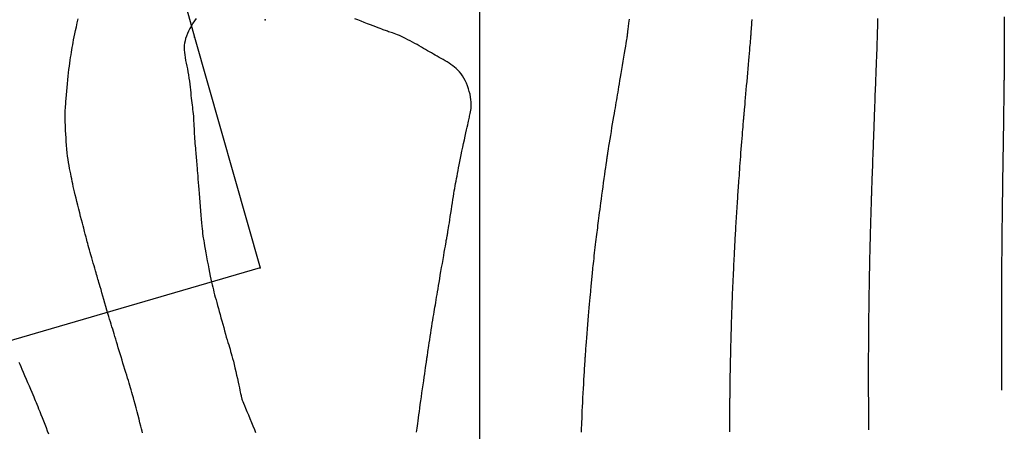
# Model space of a CAD drawing. Header units: millimetres. Extents: x 196436 to 199900, y 8705373 to 8708636.
# Tile 72 of 241: x 197943 to 198065, y 8706142 to 8706193. Entities that reach past the tile are written whole.
import ezdxf

# ---------------------------------------------------------------- set-up
doc = ezdxf.new("R2010")
doc.units = ezdxf.units.MM
doc.header["$LTSCALE"] = 5
for name, color, linetype in [('$CURVAS1', 30, 'Continuous'), ('$CURVAS2', 40, 'Continuous'), ('CERCA', 3, 'CERCA_LINE'), ('MALHA', 9, 'Continuous'), ('MURO', 9, 'Continuous')]:
    doc.layers.add(name, color=color, linetype=linetype)
doc.linetypes.add('CERCA_LINE', pattern='A,0.5,-0.2,["X",Standard,S=0.1,R=0,X=-0.1,Y=-0.05],-0.25', length=0.95)

msp = doc.modelspace()

# ---------------------------------------------------------------- linework, layer by layer
at = {"layer": '$CURVAS1'}
for points in [[(198031.105, 8706141.597, 715), (198031.105, 8706142.069, 715), (198031.106, 8706142.526, 715), (198031.108, 8706142.961, 715), (198031.109, 8706143.368, 715), (198031.11, 8706143.742, 715), (198031.112, 8706144.076, 715), (198031.113, 8706144.367, 715), (198031.114, 8706144.618, 715), (198031.114, 8706144.835, 715), (198031.114, 8706145.024, 715), (198031.115, 8706145.19, 715), (198031.115, 8706145.339, 715), (198031.116, 8706145.476, 715), (198031.116, 8706145.609, 715), (198031.117, 8706145.741, 715), (198031.119, 8706145.879, 715), (198031.12, 8706146.028, 715), (198031.122, 8706146.195, 715), (198031.125, 8706146.384, 715), (198031.128, 8706146.601, 715), (198031.131, 8706146.853, 715), (198031.135, 8706147.144, 715), (198031.14, 8706147.478, 715), (198031.145, 8706147.851, 715), (198031.151, 8706148.257, 715), (198031.158, 8706148.689, 715), (198031.165, 8706149.142, 715), (198031.173, 8706149.61, 715), (198031.182, 8706150.085, 715), (198031.192, 8706150.563, 715), (198031.203, 8706151.037, 715), (198031.214, 8706151.503, 715), (198031.226, 8706151.956, 715), (198031.238, 8706152.393, 715), (198031.249, 8706152.81, 715), (198031.26, 8706153.201, 715), (198031.271, 8706153.565, 715), (198031.28, 8706153.895, 715), (198031.288, 8706154.19, 715), (198031.295, 8706154.452, 715), (198031.302, 8706154.688, 715), (198031.307, 8706154.901, 715), (198031.312, 8706155.097, 715), (198031.317, 8706155.281, 715), (198031.322, 8706155.457, 715), (198031.327, 8706155.631, 715), (198031.333, 8706155.806, 715), (198031.339, 8706155.987, 715), (198031.345, 8706156.179, 715), (198031.353, 8706156.384, 715), (198031.361, 8706156.606, 715), (198031.37, 8706156.849, 715), (198031.38, 8706157.117, 715), (198031.391, 8706157.414, 715), (198031.404, 8706157.742, 715), (198031.418, 8706158.097, 715), (198031.432, 8706158.474, 715), (198031.448, 8706158.869, 715), (198031.465, 8706159.275, 715), (198031.482, 8706159.689, 715), (198031.5, 8706160.104, 715), (198031.518, 8706160.516, 715), (198031.537, 8706160.92, 715), (198031.556, 8706161.315, 715), (198031.575, 8706161.7, 715), (198031.594, 8706162.073, 715), (198031.612, 8706162.435, 715), (198031.63, 8706162.783, 715), (198031.648, 8706163.118, 715), (198031.664, 8706163.438, 715), (198031.679, 8706163.743, 715), (198031.694, 8706164.035, 715), (198031.707, 8706164.318, 715), (198031.721, 8706164.593, 715), (198031.734, 8706164.863, 715), (198031.748, 8706165.132, 715), (198031.761, 8706165.403, 715), (198031.776, 8706165.677, 715), (198031.791, 8706165.957, 715), (198031.807, 8706166.243, 715), (198031.823, 8706166.535, 715), (198031.84, 8706166.832, 715), (198031.858, 8706167.134, 715), (198031.876, 8706167.439, 715), (198031.895, 8706167.748, 715), (198031.914, 8706168.059, 715), (198031.933, 8706168.372, 715), (198031.952, 8706168.686, 715), (198031.972, 8706168.999, 715), (198031.992, 8706169.311, 715), (198032.012, 8706169.618, 715), (198032.031, 8706169.921, 715), (198032.051, 8706170.217, 715), (198032.071, 8706170.505, 715), (198032.09, 8706170.785, 715), (198032.11, 8706171.059, 715), (198032.13, 8706171.331, 715), (198032.15, 8706171.602, 715), (198032.17, 8706171.877, 715), (198032.191, 8706172.159, 715), (198032.212, 8706172.451, 715), (198032.234, 8706172.755, 715), (198032.256, 8706173.076, 715), (198032.28, 8706173.413, 715), (198032.305, 8706173.765, 715), (198032.33, 8706174.134, 715), (198032.358, 8706174.519, 715), (198032.386, 8706174.919, 715), (198032.416, 8706175.335, 715), (198032.448, 8706175.767, 715), (198032.482, 8706176.212, 715), (198032.517, 8706176.666, 715), (198032.552, 8706177.119, 715), (198032.587, 8706177.564, 715), (198032.621, 8706177.993, 715), (198032.654, 8706178.398, 715), (198032.684, 8706178.772, 715), (198032.711, 8706179.107, 715), (198032.735, 8706179.397, 715), (198032.755, 8706179.645, 715), (198032.773, 8706179.856, 715), (198032.788, 8706180.036, 715), (198032.802, 8706180.19, 715), (198032.813, 8706180.324, 715), (198032.824, 8706180.443, 715), (198032.834, 8706180.551, 715), (198032.844, 8706180.655, 715), (198032.854, 8706180.763, 715), (198032.865, 8706180.881, 715), (198032.877, 8706181.017, 715), (198032.892, 8706181.179, 715), (198032.91, 8706181.375, 715), (198032.931, 8706181.611, 715), (198032.956, 8706181.897, 715), (198032.986, 8706182.236, 715), (198033.02, 8706182.625, 715), (198033.057, 8706183.056, 715), (198033.098, 8706183.522, 715), (198033.141, 8706184.015, 715), (198033.186, 8706184.53, 715), (198033.232, 8706185.059, 715), (198033.278, 8706185.594, 715), (198033.325, 8706186.129, 715), (198033.371, 8706186.656, 715), (198033.416, 8706187.169, 715), (198033.459, 8706187.661, 715), (198033.499, 8706188.126, 715), (198033.536, 8706188.555, 715), (198033.57, 8706188.942, 715), (198033.599, 8706189.281, 715), (198033.624, 8706189.567, 715), (198033.644, 8706189.805, 715), (198033.66, 8706190.002, 715), (198033.674, 8706190.166, 715), (198033.685, 8706190.304, 715), (198033.694, 8706190.423, 715), (198033.702, 8706190.531, 715), (198033.71, 8706190.635, 715), (198033.718, 8706190.743, 715), (198033.726, 8706190.86, 715), (198033.736, 8706190.991, 715), (198033.747, 8706191.143, 715), (198033.76, 8706191.321, 715), (198033.776, 8706191.531, 715), (198033.795, 8706191.777, 715), (198033.817, 8706192.066, 715), (198033.843, 8706192.402, 715), (198033.872, 8706192.777, 715)], [(197942.815, 8706150.252, 715), (197942.921, 8706150.008, 715), (197943.046, 8706149.722, 715), (197943.193, 8706149.382, 715), (197943.358, 8706148.998, 715), (197943.536, 8706148.585, 715), (197943.72, 8706148.154, 715), (197943.906, 8706147.721, 715), (197944.086, 8706147.298, 715), (197944.256, 8706146.901, 715), (197944.41, 8706146.541, 715), (197944.543, 8706146.23, 715), (197944.659, 8706145.958, 715), (197944.763, 8706145.713, 715), (197944.859, 8706145.484, 715), (197944.953, 8706145.257, 715), (197945.05, 8706145.021, 715), (197945.154, 8706144.763, 715), (197945.271, 8706144.471, 715), (197945.404, 8706144.137, 715), (197945.55, 8706143.766, 715), (197945.706, 8706143.37, 715), (197945.868, 8706142.96, 715), (197946.031, 8706142.545, 715), (197946.192, 8706142.135, 715), (197946.346, 8706141.743, 715), (197946.489, 8706141.377, 715)]]:
    msp.add_polyline3d(points, dxfattribs=at)
at = {"layer": '$CURVAS2'}
for points in [[(197958.183, 8706141.484, 716), (197958.126, 8706141.706, 716), (197958.053, 8706141.986, 716), (197957.963, 8706142.331, 716), (197957.859, 8706142.729, 716), (197957.744, 8706143.166, 716), (197957.622, 8706143.629, 716), (197957.496, 8706144.103, 716), (197957.371, 8706144.575, 716), (197957.249, 8706145.029, 716), (197957.135, 8706145.453, 716), (197957.032, 8706145.836, 716), (197956.937, 8706146.183, 716), (197956.848, 8706146.501, 716), (197956.763, 8706146.8, 716), (197956.68, 8706147.087, 716), (197956.597, 8706147.371, 716), (197956.51, 8706147.66, 716), (197956.418, 8706147.964, 716), (197956.318, 8706148.287, 716), (197956.212, 8706148.629, 716), (197956.1, 8706148.987, 716), (197955.985, 8706149.358, 716), (197955.866, 8706149.737, 716), (197955.747, 8706150.123, 716), (197955.627, 8706150.511, 716), (197955.508, 8706150.899, 716), (197955.391, 8706151.283, 716), (197955.277, 8706151.662, 716), (197955.165, 8706152.035, 716), (197955.057, 8706152.4, 716), (197954.951, 8706152.755, 716), (197954.848, 8706153.1, 716), (197954.748, 8706153.434, 716), (197954.651, 8706153.754, 716), (197954.558, 8706154.06, 716), (197954.466, 8706154.358, 716), (197954.375, 8706154.654, 716), (197954.283, 8706154.953, 716), (197954.188, 8706155.262, 716), (197954.088, 8706155.587, 716), (197953.984, 8706155.933, 716), (197953.872, 8706156.308, 716), (197953.752, 8706156.713, 716), (197953.627, 8706157.141, 716), (197953.499, 8706157.582, 716), (197953.371, 8706158.024, 716), (197953.246, 8706158.456, 716), (197953.127, 8706158.868, 716), (197953.017, 8706159.248, 716), (197952.919, 8706159.586, 716), (197952.834, 8706159.874, 716), (197952.761, 8706160.12, 716), (197952.697, 8706160.335, 716), (197952.639, 8706160.53, 716), (197952.582, 8706160.717, 716), (197952.526, 8706160.907, 716), (197952.465, 8706161.11, 716), (197952.398, 8706161.339, 716), (197952.322, 8706161.601, 716), (197952.238, 8706161.892, 716), (197952.149, 8706162.206, 716), (197952.055, 8706162.535, 716), (197951.959, 8706162.873, 716), (197951.863, 8706163.212, 716), (197951.769, 8706163.545, 716), (197951.679, 8706163.867, 716), (197951.594, 8706164.17, 716), (197951.514, 8706164.454, 716), (197951.441, 8706164.718, 716), (197951.373, 8706164.962, 716), (197951.311, 8706165.186, 716), (197951.256, 8706165.39, 716), (197951.206, 8706165.574, 716), (197951.162, 8706165.737, 716), (197951.124, 8706165.882, 716), (197951.089, 8706166.015, 716), (197951.055, 8706166.149, 716), (197951.019, 8706166.292, 716), (197950.977, 8706166.455, 716), (197950.928, 8706166.648, 716), (197950.867, 8706166.882, 716), (197950.794, 8706167.166, 716), (197950.705, 8706167.507, 716), (197950.603, 8706167.898, 716), (197950.492, 8706168.325, 716), (197950.375, 8706168.777, 716), (197950.255, 8706169.242, 716), (197950.136, 8706169.708, 716), (197950.022, 8706170.165, 716), (197949.915, 8706170.598, 716), (197949.819, 8706171, 716), (197949.732, 8706171.374, 716), (197949.653, 8706171.723, 716), (197949.58, 8706172.054, 716), (197949.512, 8706172.372, 716), (197949.447, 8706172.681, 716), (197949.382, 8706172.989, 716), (197949.318, 8706173.298, 716), (197949.251, 8706173.615, 716), (197949.184, 8706173.942, 716), (197949.116, 8706174.282, 716), (197949.05, 8706174.635, 716), (197948.985, 8706175.005, 716), (197948.925, 8706175.393, 716), (197948.868, 8706175.802, 716), (197948.817, 8706176.234, 716), (197948.772, 8706176.688, 716), (197948.734, 8706177.157, 716), (197948.701, 8706177.63, 716), (197948.673, 8706178.097, 716), (197948.649, 8706178.548, 716), (197948.629, 8706178.972, 716), (197948.612, 8706179.359, 716), (197948.598, 8706179.699, 716), (197948.586, 8706179.983, 716), (197948.577, 8706180.218, 716), (197948.569, 8706180.409, 716), (197948.562, 8706180.565, 716), (197948.558, 8706180.692, 716), (197948.555, 8706180.797, 716), (197948.554, 8706180.888, 716), (197948.554, 8706180.972, 716), (197948.556, 8706181.057, 716), (197948.559, 8706181.149, 716), (197948.565, 8706181.255, 716), (197948.573, 8706181.383, 716), (197948.583, 8706181.539, 716), (197948.597, 8706181.731, 716), (197948.614, 8706181.967, 716), (197948.635, 8706182.252, 716), (197948.66, 8706182.591, 716), (197948.689, 8706182.977, 716), (197948.722, 8706183.4, 716), (197948.758, 8706183.85, 716), (197948.797, 8706184.317, 716), (197948.839, 8706184.791, 716), (197948.884, 8706185.261, 716), (197948.932, 8706185.718, 716), (197948.981, 8706186.154, 716), (197949.033, 8706186.568, 716), (197949.086, 8706186.962, 716), (197949.139, 8706187.337, 716), (197949.193, 8706187.695, 716), (197949.246, 8706188.038, 716), (197949.299, 8706188.368, 716), (197949.35, 8706188.686, 716), (197949.4, 8706188.994, 716), (197949.449, 8706189.298, 716), (197949.501, 8706189.605, 716), (197949.557, 8706189.92, 716), (197949.618, 8706190.251, 716), (197949.688, 8706190.604, 716), (197949.767, 8706190.984, 716), (197949.857, 8706191.398, 716), (197949.961, 8706191.85, 716), (197950.074, 8706192.329, 716), (197950.193, 8706192.82, 716)], [(197964.843, 8706192.88, 717), (197964.638, 8706192.591, 717), (197964.435, 8706192.285, 717), (197964.241, 8706191.967, 717), (197964.058, 8706191.643, 717), (197963.891, 8706191.32, 717), (197963.745, 8706191.004, 717), (197963.622, 8706190.701, 717), (197963.524, 8706190.408, 717), (197963.447, 8706190.122, 717), (197963.392, 8706189.84, 717), (197963.358, 8706189.557, 717), (197963.344, 8706189.271, 717), (197963.348, 8706188.978, 717), (197963.37, 8706188.675, 717), (197963.408, 8706188.359, 717), (197963.459, 8706188.03, 717), (197963.521, 8706187.69, 717), (197963.591, 8706187.341, 717), (197963.664, 8706186.983, 717), (197963.739, 8706186.618, 717), (197963.811, 8706186.248, 717), (197963.879, 8706185.874, 717), (197963.939, 8706185.497, 717), (197963.992, 8706185.121, 717), (197964.039, 8706184.747, 717), (197964.081, 8706184.378, 717), (197964.119, 8706184.017, 717), (197964.155, 8706183.667, 717), (197964.19, 8706183.329, 717), (197964.224, 8706183.008, 717), (197964.259, 8706182.704, 717), (197964.295, 8706182.414, 717), (197964.33, 8706182.136, 717), (197964.364, 8706181.864, 717), (197964.397, 8706181.595, 717), (197964.428, 8706181.325, 717), (197964.456, 8706181.05, 717), (197964.482, 8706180.767, 717), (197964.503, 8706180.473, 717), (197964.522, 8706180.169, 717), (197964.539, 8706179.857, 717), (197964.554, 8706179.539, 717), (197964.569, 8706179.219, 717), (197964.584, 8706178.898, 717), (197964.6, 8706178.578, 717), (197964.618, 8706178.263, 717), (197964.638, 8706177.953, 717), (197964.661, 8706177.651, 717), (197964.684, 8706177.357, 717), (197964.709, 8706177.071, 717), (197964.734, 8706176.794, 717), (197964.759, 8706176.527, 717), (197964.784, 8706176.27, 717), (197964.807, 8706176.025, 717), (197964.829, 8706175.79, 717), (197964.85, 8706175.563, 717), (197964.87, 8706175.336, 717), (197964.89, 8706175.106, 717), (197964.91, 8706174.866, 717), (197964.93, 8706174.613, 717), (197964.951, 8706174.339, 717), (197964.974, 8706174.041, 717), (197964.998, 8706173.713, 717), (197965.025, 8706173.356, 717), (197965.053, 8706172.971, 717), (197965.084, 8706172.558, 717), (197965.117, 8706172.119, 717), (197965.154, 8706171.654, 717), (197965.193, 8706171.165, 717), (197965.235, 8706170.651, 717), (197965.28, 8706170.116, 717), (197965.327, 8706169.571, 717), (197965.375, 8706169.027, 717), (197965.422, 8706168.498, 717), (197965.467, 8706167.995, 717), (197965.51, 8706167.531, 717), (197965.547, 8706167.119, 717), (197965.58, 8706166.77, 717), (197965.605, 8706166.494, 717), (197965.625, 8706166.285, 717), (197965.639, 8706166.132, 717), (197965.649, 8706166.028, 717), (197965.655, 8706165.962, 717), (197965.659, 8706165.925, 717), (197965.661, 8706165.907, 717), (197965.662, 8706165.9, 717), (197965.664, 8706165.892, 717), (197965.667, 8706165.876, 717), (197965.673, 8706165.84, 717), (197965.684, 8706165.776, 717), (197965.703, 8706165.674, 717), (197965.73, 8706165.524, 717), (197965.767, 8706165.315, 717), (197965.817, 8706165.04, 717), (197965.879, 8706164.691, 717), (197965.953, 8706164.28, 717), (197966.036, 8706163.822, 717), (197966.125, 8706163.333, 717), (197966.219, 8706162.826, 717), (197966.314, 8706162.319, 717), (197966.407, 8706161.825, 717), (197966.498, 8706161.36, 717), (197966.583, 8706160.936, 717), (197966.664, 8706160.549, 717), (197966.742, 8706160.192, 717), (197966.818, 8706159.858, 717), (197966.893, 8706159.542, 717), (197966.968, 8706159.234, 717), (197967.046, 8706158.93, 717), (197967.127, 8706158.621, 717), (197967.211, 8706158.303, 717), (197967.301, 8706157.974, 717), (197967.394, 8706157.633, 717), (197967.491, 8706157.282, 717), (197967.591, 8706156.92, 717), (197967.695, 8706156.547, 717), (197967.801, 8706156.163, 717), (197967.911, 8706155.768, 717), (197968.023, 8706155.363, 717), (197968.136, 8706154.953, 717), (197968.25, 8706154.543, 717), (197968.362, 8706154.138, 717), (197968.472, 8706153.744, 717), (197968.579, 8706153.366, 717), (197968.682, 8706153.01, 717), (197968.779, 8706152.682, 717), (197968.869, 8706152.384, 717), (197968.954, 8706152.108, 717), (197969.036, 8706151.846, 717), (197969.116, 8706151.586, 717), (197969.196, 8706151.319, 717), (197969.277, 8706151.035, 717), (197969.362, 8706150.723, 717), (197969.452, 8706150.374, 717), (197969.547, 8706149.982, 717), (197969.647, 8706149.557, 717), (197969.749, 8706149.111, 717), (197969.85, 8706148.659, 717), (197969.948, 8706148.214, 717), (197970.04, 8706147.79, 717), (197970.124, 8706147.401, 717), (197970.198, 8706147.06, 717), (197970.26, 8706146.776, 717), (197970.31, 8706146.548, 717), (197970.35, 8706146.367, 717), (197970.381, 8706146.226, 717), (197970.405, 8706146.119, 717), (197970.424, 8706146.037, 717), (197970.437, 8706145.975, 717), (197970.448, 8706145.925, 717), (197970.457, 8706145.879, 717), (197970.469, 8706145.828, 717), (197970.487, 8706145.763, 717), (197970.516, 8706145.675, 717), (197970.56, 8706145.553, 717), (197970.622, 8706145.388, 717), (197970.708, 8706145.171, 717), (197970.821, 8706144.892, 717), (197970.963, 8706144.546, 717), (197971.129, 8706144.146, 717), (197971.312, 8706143.708, 717), (197971.503, 8706143.249, 717), (197971.696, 8706142.787, 717), (197971.883, 8706142.338, 717), (197972.056, 8706141.918, 717), (197972.209, 8706141.546, 717)], [(197992.208, 8706141.575, 717), (197992.239, 8706141.819, 717), (197992.272, 8706142.076, 717), (197992.308, 8706142.351, 717), (197992.348, 8706142.649, 717), (197992.391, 8706142.976, 717), (197992.439, 8706143.33, 717), (197992.49, 8706143.711, 717), (197992.545, 8706144.115, 717), (197992.604, 8706144.541, 717), (197992.665, 8706144.988, 717), (197992.73, 8706145.454, 717), (197992.798, 8706145.937, 717), (197992.868, 8706146.433, 717), (197992.94, 8706146.936, 717), (197993.012, 8706147.434, 717), (197993.082, 8706147.92, 717), (197993.149, 8706148.384, 717), (197993.211, 8706148.816, 717), (197993.268, 8706149.207, 717), (197993.317, 8706149.547, 717), (197993.358, 8706149.831, 717), (197993.392, 8706150.064, 717), (197993.419, 8706150.253, 717), (197993.441, 8706150.409, 717), (197993.46, 8706150.538, 717), (197993.476, 8706150.65, 717), (197993.492, 8706150.752, 717), (197993.507, 8706150.854, 717), (197993.524, 8706150.963, 717), (197993.542, 8706151.084, 717), (197993.564, 8706151.223, 717), (197993.589, 8706151.382, 717), (197993.617, 8706151.567, 717), (197993.65, 8706151.784, 717), (197993.689, 8706152.035, 717), (197993.733, 8706152.326, 717), (197993.783, 8706152.659, 717), (197993.839, 8706153.027, 717), (197993.898, 8706153.421, 717), (197993.961, 8706153.832, 717), (197994.024, 8706154.25, 717), (197994.089, 8706154.667, 717), (197994.152, 8706155.074, 717), (197994.213, 8706155.461, 717), (197994.27, 8706155.821, 717), (197994.326, 8706156.158, 717), (197994.379, 8706156.476, 717), (197994.43, 8706156.781, 717), (197994.481, 8706157.079, 717), (197994.531, 8706157.374, 717), (197994.582, 8706157.673, 717), (197994.634, 8706157.979, 717), (197994.688, 8706158.298, 717), (197994.743, 8706158.633, 717), (197994.801, 8706158.983, 717), (197994.863, 8706159.352, 717), (197994.927, 8706159.741, 717), (197994.996, 8706160.15, 717), (197995.069, 8706160.582, 717), (197995.146, 8706161.038, 717), (197995.229, 8706161.517, 717), (197995.314, 8706162.011, 717), (197995.401, 8706162.508, 717), (197995.486, 8706162.996, 717), (197995.568, 8706163.465, 717), (197995.645, 8706163.903, 717), (197995.715, 8706164.299, 717), (197995.775, 8706164.642, 717), (197995.825, 8706164.923, 717), (197995.864, 8706165.149, 717), (197995.895, 8706165.328, 717), (197995.92, 8706165.47, 717), (197995.94, 8706165.584, 717), (197995.957, 8706165.678, 717), (197995.972, 8706165.762, 717), (197995.987, 8706165.844, 717), (197996.004, 8706165.934, 717), (197996.023, 8706166.036, 717), (197996.045, 8706166.156, 717), (197996.071, 8706166.3, 717), (197996.101, 8706166.472, 717), (197996.135, 8706166.678, 717), (197996.174, 8706166.923, 717), (197996.22, 8706167.211, 717), (197996.271, 8706167.547, 717), (197996.327, 8706167.921, 717), (197996.388, 8706168.325, 717), (197996.451, 8706168.748, 717), (197996.517, 8706169.18, 717), (197996.582, 8706169.613, 717), (197996.648, 8706170.034, 717), (197996.711, 8706170.436, 717), (197996.772, 8706170.809, 717), (197996.83, 8706171.158, 717), (197996.887, 8706171.487, 717), (197996.943, 8706171.801, 717), (197996.998, 8706172.106, 717), (197997.053, 8706172.406, 717), (197997.108, 8706172.707, 717), (197997.165, 8706173.015, 717), (197997.223, 8706173.333, 717), (197997.284, 8706173.664, 717), (197997.347, 8706174.008, 717), (197997.415, 8706174.368, 717), (197997.486, 8706174.745, 717), (197997.563, 8706175.139, 717), (197997.645, 8706175.552, 717), (197997.733, 8706175.986, 717), (197997.829, 8706176.44, 717), (197997.928, 8706176.906, 717), (197998.03, 8706177.375, 717), (197998.131, 8706177.837, 717), (197998.23, 8706178.282, 717), (197998.324, 8706178.701, 717), (197998.41, 8706179.084, 717), (197998.486, 8706179.422, 717), (197998.55, 8706179.708, 717), (197998.604, 8706179.949, 717), (197998.649, 8706180.152, 717), (197998.688, 8706180.328, 717), (197998.723, 8706180.485, 717), (197998.755, 8706180.633, 717), (197998.787, 8706180.78, 717), (197998.821, 8706180.935, 717), (197998.858, 8706181.106, 717), (197998.896, 8706181.294, 717), (197998.93, 8706181.501, 717), (197998.959, 8706181.727, 717), (197998.979, 8706181.971, 717), (197998.987, 8706182.234, 717), (197998.98, 8706182.517, 717), (197998.953, 8706182.819, 717), (197998.906, 8706183.141, 717), (197998.838, 8706183.477, 717), (197998.751, 8706183.823, 717), (197998.647, 8706184.171, 717), (197998.526, 8706184.516, 717), (197998.391, 8706184.853, 717), (197998.242, 8706185.176, 717), (197998.081, 8706185.479, 717), (197997.91, 8706185.757, 717), (197997.729, 8706186.012, 717), (197997.539, 8706186.247, 717), (197997.34, 8706186.462, 717), (197997.133, 8706186.662, 717), (197996.918, 8706186.847, 717), (197996.697, 8706187.021, 717), (197996.469, 8706187.186, 717), (197996.236, 8706187.343, 717), (197995.998, 8706187.494, 717), (197995.757, 8706187.641, 717), (197995.513, 8706187.783, 717), (197995.267, 8706187.923, 717), (197995.021, 8706188.06, 717), (197994.774, 8706188.196, 717), (197994.529, 8706188.332, 717), (197994.286, 8706188.469, 717), (197994.043, 8706188.607, 717), (197993.8, 8706188.747, 717), (197993.555, 8706188.889, 717), (197993.307, 8706189.032, 717), (197993.054, 8706189.179, 717), (197992.795, 8706189.328, 717), (197992.528, 8706189.48, 717), (197992.254, 8706189.636, 717), (197991.973, 8706189.793, 717), (197991.689, 8706189.949, 717), (197991.404, 8706190.102, 717), (197991.121, 8706190.251, 717), (197990.843, 8706190.392, 717), (197990.573, 8706190.525, 717), (197990.312, 8706190.647, 717), (197990.063, 8706190.756, 717), (197989.828, 8706190.853, 717), (197989.606, 8706190.939, 717), (197989.398, 8706191.015, 717), (197989.205, 8706191.083, 717), (197989.026, 8706191.143, 717), (197988.862, 8706191.197, 717), (197988.714, 8706191.246, 717), (197988.58, 8706191.291, 717), (197988.454, 8706191.335, 717), (197988.329, 8706191.38, 717), (197988.196, 8706191.429, 717), (197988.048, 8706191.485, 717), (197987.877, 8706191.551, 717), (197987.676, 8706191.629, 717), (197987.435, 8706191.722, 717), (197987.152, 8706191.831, 717), (197986.829, 8706191.955, 717), (197986.476, 8706192.092, 717), (197986.099, 8706192.237, 717), (197985.707, 8706192.388, 717), (197985.307, 8706192.542, 717), (197984.908, 8706192.696, 717), (197984.516, 8706192.848, 717)], [(198018.577, 8706192.789, 716), (198018.528, 8706192.32, 716), (198018.481, 8706191.907, 716), (198018.439, 8706191.558, 716), (198018.405, 8706191.282, 716), (198018.379, 8706191.072, 716), (198018.36, 8706190.918, 716), (198018.347, 8706190.811, 716), (198018.339, 8706190.742, 716), (198018.334, 8706190.702, 716), (198018.331, 8706190.681, 716), (198018.33, 8706190.67, 716), (198018.329, 8706190.66, 716), (198018.326, 8706190.64, 716), (198018.319, 8706190.602, 716), (198018.308, 8706190.535, 716), (198018.291, 8706190.431, 716), (198018.266, 8706190.279, 716), (198018.231, 8706190.07, 716), (198018.184, 8706189.794, 716), (198018.126, 8706189.446, 716), (198018.057, 8706189.036, 716), (198017.98, 8706188.577, 716), (198017.898, 8706188.085, 716), (198017.812, 8706187.572, 716), (198017.726, 8706187.053, 716), (198017.641, 8706186.543, 716), (198017.56, 8706186.055, 716), (198017.484, 8706185.6, 716), (198017.415, 8706185.177, 716), (198017.35, 8706184.783, 716), (198017.289, 8706184.412, 716), (198017.231, 8706184.062, 716), (198017.175, 8706183.728, 716), (198017.121, 8706183.405, 716), (198017.067, 8706183.09, 716), (198017.013, 8706182.779, 716), (198016.959, 8706182.466, 716), (198016.903, 8706182.148, 716), (198016.844, 8706181.818, 716), (198016.784, 8706181.471, 716), (198016.72, 8706181.104, 716), (198016.652, 8706180.71, 716), (198016.58, 8706180.285, 716), (198016.503, 8706179.826, 716), (198016.424, 8706179.345, 716), (198016.343, 8706178.854, 716), (198016.264, 8706178.365, 716), (198016.187, 8706177.893, 716), (198016.116, 8706177.451, 716), (198016.052, 8706177.051, 716), (198015.997, 8706176.706, 716), (198015.952, 8706176.427, 716), (198015.917, 8706176.208, 716), (198015.891, 8706176.041, 716), (198015.872, 8706175.918, 716), (198015.858, 8706175.83, 716), (198015.849, 8706175.77, 716), (198015.843, 8706175.728, 716), (198015.838, 8706175.696, 716), (198015.834, 8706175.666, 716), (198015.829, 8706175.629, 716), (198015.821, 8706175.575, 716), (198015.81, 8706175.495, 716), (198015.793, 8706175.38, 716), (198015.77, 8706175.22, 716), (198015.739, 8706175.006, 716), (198015.699, 8706174.729, 716), (198015.649, 8706174.382, 716), (198015.59, 8706173.975, 716), (198015.525, 8706173.52, 716), (198015.455, 8706173.03, 716), (198015.382, 8706172.517, 716), (198015.308, 8706171.994, 716), (198015.236, 8706171.473, 716), (198015.167, 8706170.967, 716), (198015.102, 8706170.485, 716), (198015.043, 8706170.029, 716), (198014.987, 8706169.598, 716), (198014.935, 8706169.192, 716), (198014.887, 8706168.808, 716), (198014.842, 8706168.445, 716), (198014.799, 8706168.104, 716), (198014.759, 8706167.782, 716), (198014.72, 8706167.478, 716), (198014.682, 8706167.188, 716), (198014.646, 8706166.908, 716), (198014.61, 8706166.632, 716), (198014.574, 8706166.357, 716), (198014.538, 8706166.077, 716), (198014.502, 8706165.788, 716), (198014.465, 8706165.486, 716), (198014.426, 8706165.167, 716), (198014.387, 8706164.834, 716), (198014.347, 8706164.492, 716), (198014.308, 8706164.145, 716), (198014.269, 8706163.798, 716), (198014.23, 8706163.455, 716), (198014.193, 8706163.121, 716), (198014.158, 8706162.8, 716), (198014.125, 8706162.497, 716), (198014.094, 8706162.21, 716), (198014.065, 8706161.939, 716), (198014.038, 8706161.683, 716), (198014.013, 8706161.44, 716), (198013.99, 8706161.209, 716), (198013.968, 8706160.99, 716), (198013.948, 8706160.782, 716), (198013.929, 8706160.582, 716), (198013.911, 8706160.385, 716), (198013.893, 8706160.187, 716), (198013.875, 8706159.98, 716), (198013.855, 8706159.76, 716), (198013.833, 8706159.521, 716), (198013.809, 8706159.256, 716), (198013.782, 8706158.961, 716), (198013.751, 8706158.631, 716), (198013.716, 8706158.266, 716), (198013.679, 8706157.869, 716), (198013.639, 8706157.442, 716), (198013.597, 8706156.986, 716), (198013.554, 8706156.504, 716), (198013.509, 8706155.997, 716), (198013.464, 8706155.469, 716), (198013.419, 8706154.921, 716), (198013.375, 8706154.366, 716), (198013.332, 8706153.814, 716), (198013.291, 8706153.279, 716), (198013.252, 8706152.772, 716), (198013.217, 8706152.306, 716), (198013.187, 8706151.892, 716), (198013.161, 8706151.544, 716), (198013.141, 8706151.268, 716), (198013.125, 8706151.06, 716), (198013.114, 8706150.909, 716), (198013.107, 8706150.807, 716), (198013.102, 8706150.743, 716), (198013.099, 8706150.707, 716), (198013.098, 8706150.691, 716), (198013.098, 8706150.684, 716), (198013.097, 8706150.677, 716), (198013.096, 8706150.661, 716), (198013.094, 8706150.625, 716), (198013.09, 8706150.56, 716), (198013.083, 8706150.456, 716), (198013.074, 8706150.305, 716), (198013.061, 8706150.097, 716), (198013.044, 8706149.821, 716), (198013.023, 8706149.472, 716), (198012.997, 8706149.058, 716), (198012.969, 8706148.589, 716), (198012.939, 8706148.078, 716), (198012.908, 8706147.535, 716), (198012.876, 8706146.971, 716), (198012.845, 8706146.398, 716), (198012.815, 8706145.826, 716), (198012.788, 8706145.267, 716), (198012.763, 8706144.725, 716), (198012.74, 8706144.206, 716), (198012.719, 8706143.714, 716), (198012.701, 8706143.253, 716), (198012.684, 8706142.829, 716), (198012.669, 8706142.446, 716), (198012.655, 8706142.109, 716), (198012.643, 8706141.821, 716), (198012.633, 8706141.577, 716)], [(198049.45, 8706192.882, 714), (198049.441, 8706192.573, 714), (198049.432, 8706192.27, 714), (198049.423, 8706191.974, 714), (198049.414, 8706191.682, 714), (198049.406, 8706191.396, 714), (198049.398, 8706191.115, 714), (198049.39, 8706190.838, 714), (198049.382, 8706190.565, 714), (198049.374, 8706190.295, 714), (198049.366, 8706190.026, 714), (198049.357, 8706189.756, 714), (198049.348, 8706189.484, 714), (198049.339, 8706189.206, 714), (198049.329, 8706188.921, 714), (198049.318, 8706188.627, 714), (198049.307, 8706188.321, 714), (198049.295, 8706188.002, 714), (198049.283, 8706187.67, 714), (198049.27, 8706187.326, 714), (198049.256, 8706186.971, 714), (198049.242, 8706186.605, 714), (198049.228, 8706186.23, 714), (198049.213, 8706185.847, 714), (198049.198, 8706185.456, 714), (198049.182, 8706185.059, 714), (198049.167, 8706184.659, 714), (198049.151, 8706184.261, 714), (198049.136, 8706183.869, 714), (198049.122, 8706183.487, 714), (198049.108, 8706183.12, 714), (198049.094, 8706182.772, 714), (198049.082, 8706182.446, 714), (198049.071, 8706182.147, 714), (198049.061, 8706181.872, 714), (198049.052, 8706181.618, 714), (198049.044, 8706181.382, 714), (198049.036, 8706181.161, 714), (198049.029, 8706180.953, 714), (198049.022, 8706180.753, 714), (198049.016, 8706180.559, 714), (198049.009, 8706180.368, 714), (198049.003, 8706180.175, 714), (198048.996, 8706179.976, 714), (198048.989, 8706179.766, 714), (198048.981, 8706179.541, 714), (198048.972, 8706179.297, 714), (198048.962, 8706179.029, 714), (198048.951, 8706178.732, 714), (198048.939, 8706178.404, 714), (198048.925, 8706178.045, 714), (198048.91, 8706177.661, 714), (198048.895, 8706177.252, 714), (198048.878, 8706176.824, 714), (198048.861, 8706176.378, 714), (198048.844, 8706175.918, 714), (198048.826, 8706175.447, 714), (198048.809, 8706174.969, 714), (198048.791, 8706174.491, 714), (198048.774, 8706174.018, 714), (198048.758, 8706173.559, 714), (198048.742, 8706173.12, 714), (198048.728, 8706172.709, 714), (198048.715, 8706172.332, 714), (198048.703, 8706171.996, 714), (198048.693, 8706171.707, 714), (198048.685, 8706171.461, 714), (198048.678, 8706171.251, 714), (198048.672, 8706171.072, 714), (198048.667, 8706170.917, 714), (198048.662, 8706170.782, 714), (198048.659, 8706170.66, 714), (198048.655, 8706170.546, 714), (198048.652, 8706170.432, 714), (198048.649, 8706170.314, 714), (198048.645, 8706170.183, 714), (198048.641, 8706170.035, 714), (198048.636, 8706169.861, 714), (198048.63, 8706169.656, 714), (198048.623, 8706169.413, 714), (198048.614, 8706169.125, 714), (198048.604, 8706168.788, 714), (198048.592, 8706168.405, 714), (198048.58, 8706167.982, 714), (198048.566, 8706167.525, 714), (198048.552, 8706167.04, 714), (198048.538, 8706166.531, 714), (198048.523, 8706166.006, 714), (198048.509, 8706165.468, 714), (198048.495, 8706164.926, 714), (198048.481, 8706164.386, 714), (198048.469, 8706163.857, 714), (198048.457, 8706163.348, 714), (198048.446, 8706162.868, 714), (198048.436, 8706162.425, 714), (198048.427, 8706162.028, 714), (198048.42, 8706161.686, 714), (198048.413, 8706161.403, 714), (198048.409, 8706161.176, 714), (198048.405, 8706160.997, 714), (198048.402, 8706160.857, 714), (198048.399, 8706160.749, 714), (198048.398, 8706160.664, 714), (198048.397, 8706160.596, 714), (198048.396, 8706160.536, 714), (198048.395, 8706160.476, 714), (198048.394, 8706160.408, 714), (198048.392, 8706160.325, 714), (198048.391, 8706160.218, 714), (198048.389, 8706160.079, 714), (198048.386, 8706159.901, 714), (198048.383, 8706159.675, 714), (198048.378, 8706159.393, 714), (198048.373, 8706159.05, 714), (198048.367, 8706158.651, 714), (198048.36, 8706158.203, 714), (198048.352, 8706157.715, 714), (198048.345, 8706157.194, 714), (198048.338, 8706156.649, 714), (198048.331, 8706156.085, 714), (198048.324, 8706155.513, 714), (198048.318, 8706154.938, 714), (198048.313, 8706154.371, 714), (198048.309, 8706153.818, 714), (198048.305, 8706153.291, 714), (198048.302, 8706152.795, 714), (198048.299, 8706152.342, 714), (198048.297, 8706151.938, 714), (198048.295, 8706151.593, 714), (198048.293, 8706151.313, 714), (198048.292, 8706151.092, 714), (198048.291, 8706150.921, 714), (198048.29, 8706150.793, 714), (198048.29, 8706150.698, 714), (198048.29, 8706150.629, 714), (198048.29, 8706150.576, 714), (198048.289, 8706150.531, 714), (198048.289, 8706150.486, 714), (198048.289, 8706150.428, 714), (198048.289, 8706150.344, 714), (198048.29, 8706150.221, 714), (198048.29, 8706150.046, 714), (198048.29, 8706149.806, 714), (198048.29, 8706149.489, 714), (198048.29, 8706149.08, 714), (198048.29, 8706148.57, 714), (198048.291, 8706147.953, 714), (198048.292, 8706147.227, 714), (198048.294, 8706146.389, 714), (198048.297, 8706145.436, 714), (198048.303, 8706144.365, 714), (198048.31, 8706143.174, 714), (198048.319, 8706141.86, 714)], [(198065.17, 8706193.068, 713), (198065.172, 8706192.676, 713), (198065.174, 8706192.26, 713), (198065.176, 8706191.825, 713), (198065.177, 8706191.375, 713), (198065.178, 8706190.915, 713), (198065.178, 8706190.449, 713), (198065.177, 8706189.983, 713), (198065.176, 8706189.521, 713), (198065.174, 8706189.068, 713), (198065.171, 8706188.63, 713), (198065.169, 8706188.21, 713), (198065.166, 8706187.815, 713), (198065.163, 8706187.449, 713), (198065.16, 8706187.118, 713), (198065.158, 8706186.824, 713), (198065.155, 8706186.565, 713), (198065.153, 8706186.335, 713), (198065.151, 8706186.13, 713), (198065.149, 8706185.944, 713), (198065.147, 8706185.772, 713), (198065.146, 8706185.61, 713), (198065.144, 8706185.452, 713), (198065.142, 8706185.293, 713), (198065.139, 8706185.129, 713), (198065.137, 8706184.955, 713), (198065.134, 8706184.767, 713), (198065.131, 8706184.559, 713), (198065.128, 8706184.326, 713), (198065.125, 8706184.066, 713), (198065.121, 8706183.771, 713), (198065.117, 8706183.441, 713), (198065.112, 8706183.077, 713), (198065.107, 8706182.685, 713), (198065.101, 8706182.27, 713), (198065.096, 8706181.838, 713), (198065.09, 8706181.392, 713), (198065.084, 8706180.938, 713), (198065.078, 8706180.481, 713), (198065.072, 8706180.027, 713), (198065.065, 8706179.578, 713), (198065.059, 8706179.139, 713), (198065.053, 8706178.715, 713), (198065.047, 8706178.308, 713), (198065.041, 8706177.924, 713), (198065.036, 8706177.565, 713), (198065.031, 8706177.236, 713), (198065.026, 8706176.94, 713), (198065.022, 8706176.673, 713), (198065.018, 8706176.431, 713), (198065.015, 8706176.211, 713), (198065.011, 8706176.006, 713), (198065.008, 8706175.814, 713), (198065.005, 8706175.629, 713), (198065.002, 8706175.447, 713), (198064.999, 8706175.265, 713), (198064.996, 8706175.077, 713), (198064.992, 8706174.881, 713), (198064.989, 8706174.672, 713), (198064.985, 8706174.446, 713), (198064.981, 8706174.201, 713), (198064.977, 8706173.931, 713), (198064.973, 8706173.634, 713), (198064.967, 8706173.307, 713), (198064.962, 8706172.952, 713), (198064.956, 8706172.573, 713), (198064.95, 8706172.176, 713), (198064.944, 8706171.764, 713), (198064.938, 8706171.341, 713), (198064.933, 8706170.911, 713), (198064.927, 8706170.479, 713), (198064.921, 8706170.049, 713), (198064.916, 8706169.624, 713), (198064.911, 8706169.208, 713), (198064.906, 8706168.803, 713), (198064.902, 8706168.413, 713), (198064.898, 8706168.041, 713), (198064.894, 8706167.69, 713), (198064.89, 8706167.364, 713), (198064.886, 8706167.065, 713), (198064.883, 8706166.79, 713), (198064.88, 8706166.536, 713), (198064.877, 8706166.3, 713), (198064.874, 8706166.076, 713), (198064.872, 8706165.863, 713), (198064.87, 8706165.657, 713), (198064.867, 8706165.453, 713), (198064.865, 8706165.249, 713), (198064.863, 8706165.041, 713), (198064.861, 8706164.826, 713), (198064.86, 8706164.6, 713), (198064.858, 8706164.361, 713), (198064.856, 8706164.105, 713), (198064.854, 8706163.828, 713), (198064.852, 8706163.529, 713), (198064.849, 8706163.203, 713), (198064.847, 8706162.855, 713), (198064.844, 8706162.486, 713), (198064.842, 8706162.101, 713), (198064.839, 8706161.703, 713), (198064.837, 8706161.294, 713), (198064.835, 8706160.879, 713), (198064.832, 8706160.461, 713), (198064.83, 8706160.043, 713), (198064.829, 8706159.628, 713), (198064.827, 8706159.22, 713), (198064.826, 8706158.822, 713), (198064.824, 8706158.438, 713), (198064.823, 8706158.07, 713), (198064.822, 8706157.721, 713), (198064.821, 8706157.396, 713), (198064.82, 8706157.096, 713), (198064.819, 8706156.82, 713), (198064.818, 8706156.563, 713), (198064.817, 8706156.323, 713), (198064.816, 8706156.096, 713), (198064.815, 8706155.879, 713), (198064.815, 8706155.669, 713), (198064.814, 8706155.462, 713), (198064.814, 8706155.256, 713), (198064.814, 8706155.047, 713), (198064.813, 8706154.831, 713), (198064.813, 8706154.605, 713), (198064.813, 8706154.366, 713), (198064.814, 8706154.11, 713), (198064.814, 8706153.833, 713), (198064.814, 8706153.534, 713), (198064.815, 8706153.208, 713), (198064.815, 8706152.855, 713), (198064.816, 8706152.474, 713), (198064.816, 8706152.066, 713), (198064.817, 8706151.63, 713), (198064.819, 8706151.166, 713), (198064.82, 8706150.673, 713), (198064.822, 8706150.152, 713), (198064.825, 8706149.606, 713), (198064.827, 8706149.052, 713), (198064.83, 8706148.513, 713), (198064.833, 8706148.01, 713), (198064.835, 8706147.565, 713), (198064.837, 8706147.199, 713), (198064.839, 8706146.934, 713), (198064.84, 8706146.792, 713)]]:
    msp.add_polyline3d(points, dxfattribs=at)
at = {"layer": 'CERCA'}
for p, q in [((197948.077, 8706249.408), (197964.635, 8706190.556)), ((197964.635, 8706190.556), (197972.79, 8706161.962)), ((197972.79, 8706161.962), (197926.327, 8706148.388))]:
    msp.add_line(p, q, dxfattribs=at)
for p in [(197964.634, 8706190.556, 717.106), (197972.79, 8706161.962, 717.458)]:
    msp.add_point(p, dxfattribs=at)
at = {"layer": 'MALHA'}
msp.add_line((198000, 8708635.599), (198000, 8705384.785), dxfattribs=at)
at = {"layer": 'MURO'}
msp.add_point((197973.411, 8706192.73, 717.224), dxfattribs=at)

doc.saveas('drawing.dxf')
